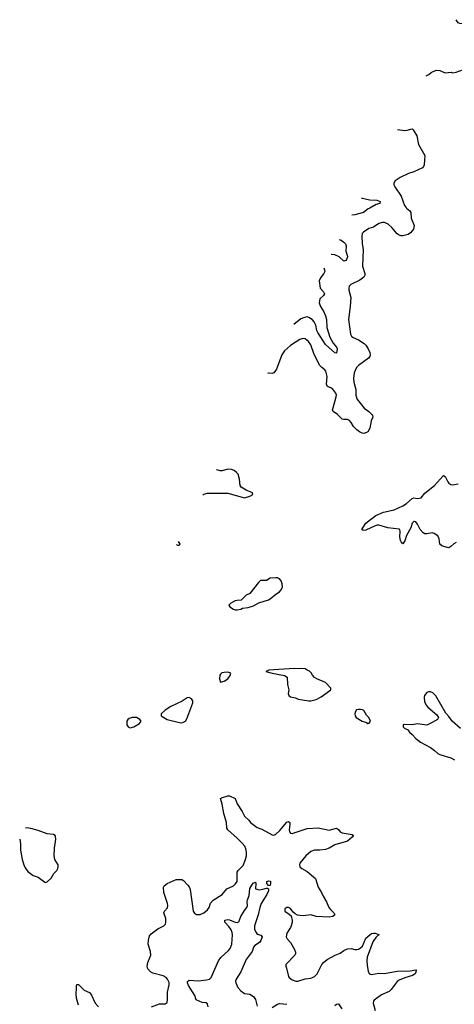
# Model space of a CAD drawing. Header units: inches. Extents: x 2220522 to 2384314, y 721474 to 893490.
# Tile 140 of 256: x 2271331 to 2276049, y 851358 to 862044. Entities that reach past the tile are written whole.
import ezdxf

# ---------------------------------------------------------------- set-up
doc = ezdxf.new("R2010")
doc.units = ezdxf.units.IN
doc.header["$MEASUREMENT"] = 0
doc.layers.add('C2875', color=7, linetype='Continuous')
doc.layers.add('C2876', color=7, linetype='Continuous')

msp = doc.modelspace()

# ---------------------------------------------------------------- linework, layer by layer
at = {"layer": 'C2875', "color": 5}
for points, elevation in [([(2275530, 860000), (2275565, 859970), (2275577, 859950), (2275580, 859890), (2275614, 859810), (2275606, 859770), (2275572, 859730), (2275547, 859713), (2275490, 859697), (2275470, 859699), (2275450, 859706), (2275430, 859721), (2275369, 859790), (2275330, 859824), (2275290, 859843), (2275270, 859844), (2275230, 859831), (2275170, 859794), (2275122, 859778), (2275062, 859738), (2275050, 859722), (2275046, 859694), (2275049, 859610), (2275061, 859550), (2275052, 859370), (2275076, 859290), (2275076, 859270), (2275065, 859250), (2275024, 859216), (2274925, 859170), (2274909, 859151), (2274902, 859130), (2274903, 859110), (2274926, 859030), (2274919, 858930), (2274901, 858790), (2274922, 858630), (2274933, 858610), (2274950, 858596), (2275010, 858569), (2275071, 858530), (2275089, 858510), (2275113, 858470), (2275131, 858431), (2275135, 858410), (2275132, 858390), (2275117, 858370), (2275007, 858290), (2274986, 858270), (2274960, 858210), (2274955, 858150), (2274958, 858110), (2274981, 858030), (2274981, 857970), (2274991, 857930), (2275069, 857829), (2275120, 857790), (2275160, 857750), (2275165, 857730), (2275146, 857690), (2275132, 857610), (2275110, 857572), (2275097, 857563), (2275066, 857554), (2275050, 857556), (2275021, 857570), (2274990, 857593), (2274954, 857630), (2274930, 857674), (2274910, 857694), (2274890, 857703), (2274850, 857703), (2274830, 857708), (2274779, 857759), (2274732, 857790), (2274728, 857810), (2274733, 857833), (2274767, 857950), (2274768, 857970), (2274762, 857990), (2274730, 858034), (2274710, 858047), (2274678, 858058), (2274667, 858067), (2274663, 858090), (2274667, 858170), (2274654, 858230), (2274644, 858244), (2274610, 858268), (2274590, 858290), (2274528, 858410), (2274490, 858514), (2274466, 858550), (2274430, 858582), (2274404, 858584), (2274370, 858573), (2274270, 858507), (2274204, 858450), (2274175, 858405), (2274117, 858250), (2274090, 858212), (2274070, 858204), (2274030, 858207), (2274025, 858209)], 280), ([(2275131, 860000), (2275113, 859990), (2275062, 859950), (2274970, 859926), (2274938, 859922)], 260), ([(2274797, 859658), (2274821, 859650), (2274850, 859630), (2274866, 859610), (2274873, 859590), (2274872, 859530), (2274887, 859487), (2274889, 859470), (2274878, 859442), (2274870, 859430), (2274850, 859424), (2274798, 859470), (2274750, 859491), (2274711, 859497)], 260), ([(2274633, 859350), (2274641, 859330), (2274644, 859310), (2274634, 859290), (2274596, 859244), (2274582, 859210), (2274594, 859130), (2274630, 859090), (2274639, 859070), (2274628, 859050), (2274590, 859014), (2274582, 858970), (2274596, 858930), (2274632, 858872), (2274651, 858831), (2274661, 858790), (2274665, 858705), (2274698, 858598), (2274734, 858534), (2274769, 858490), (2274777, 858470), (2274770, 858426), (2274750, 858427), (2274650, 858520), (2274567, 858650), (2274557, 858670), (2274544, 858730), (2274526, 858766), (2274504, 858790), (2274470, 858811), (2274450, 858818), (2274410, 858810), (2274384, 858796), (2274305, 858735)], 260), ([(2273319, 856883), (2273330, 856895), (2273370, 856906), (2273590, 856905), (2273770, 856853), (2273830, 856872), (2273862, 856890), (2273859, 856910), (2273790, 856936), (2273736, 856970), (2273723, 856990), (2273717, 857057), (2273703, 857110), (2273686, 857130), (2273658, 857150), (2273630, 857161), (2273590, 857166), (2273530, 857146), (2273506, 857146), (2273470, 857157), (2273466, 857159)], 280), ([(2276070, 856369), (2276043, 856357), (2276010, 856326), (2275990, 856313), (2275970, 856314), (2275912, 856332), (2275892, 856352), (2275885, 856410), (2275870, 856441), (2275830, 856469), (2275810, 856474), (2275750, 856465), (2275730, 856465), (2275710, 856474), (2275677, 856510), (2275649, 856570), (2275630, 856595), (2275618, 856598), (2275610, 856599), (2275590, 856579), (2275575, 856530), (2275530, 856445), (2275513, 856387), (2275490, 856357), (2275470, 856376), (2275464, 856390), (2275457, 856430), (2275462, 856490), (2275456, 856510), (2275450, 856516), (2275326, 856530), (2275230, 856558), (2275210, 856557), (2275190, 856550), (2275090, 856502), (2275061, 856501), (2275045, 856510), (2275054, 856530), (2275090, 856579), (2275139, 856621), (2275197, 856663), (2275281, 856699), (2275395, 856725), (2275490, 856768), (2275530, 856793), (2275590, 856849), (2275610, 856856), (2275650, 856847), (2275690, 856853), (2275730, 856905), (2275833, 856990), (2275930, 857096), (2275950, 857086), (2275977, 857030), (2275990, 857013), (2276010, 857001), (2276030, 856996), (2276090, 857005)], 280), ([(2273050, 856379), (2273058, 856370), (2273068, 856350), (2273061, 856339), (2273050, 856336), (2273032, 856345)], 280), ([(2276116, 854350), (2276027, 854430), (2275990, 854481), (2275957, 854517), (2275847, 854707), (2275817, 854737), (2275790, 854749), (2275770, 854749), (2275750, 854741), (2275725, 854710), (2275720, 854690), (2275725, 854645), (2275744, 854604), (2275762, 854582), (2275860, 854500), (2275876, 854470), (2275865, 854450), (2275810, 854417), (2275750, 854389), (2275650, 854402), (2275590, 854392), (2275510, 854395), (2275494, 854390), (2275492, 854370), (2275510, 854352), (2275541, 854341), (2275563, 854310), (2275590, 854287), (2275630, 854241), (2275681, 854201), (2275790, 854146), (2275834, 854114), (2275870, 854079), (2275890, 854068), (2276010, 854031), (2276051, 854010)], 320), ([(2272762, 851330), (2272850, 851362), (2272910, 851363), (2272930, 851376), (2272936, 851410), (2272935, 851490), (2272954, 851570), (2272953, 851593), (2272935, 851630), (2272920, 851650), (2272890, 851668), (2272777, 851697), (2272749, 851709), (2272721, 851741), (2272713, 851770), (2272720, 851810), (2272755, 851890), (2272751, 851930), (2272726, 852010), (2272728, 852052), (2272739, 852101), (2272757, 852123), (2272830, 852177), (2272894, 852210), (2272912, 852228), (2272918, 852250), (2272917, 852290), (2272897, 852350), (2272901, 852370), (2272934, 852406), (2272938, 852430), (2272936, 852450), (2272897, 852570), (2272892, 852628), (2272898, 852642), (2272930, 852670), (2273030, 852711), (2273070, 852713), (2273090, 852711), (2273110, 852701), (2273156, 852650), (2273170, 852631), (2273182, 852602), (2273213, 852370), (2273227, 852347), (2273250, 852333), (2273290, 852333), (2273330, 852352), (2273370, 852384), (2273387, 852410), (2273403, 852457), (2273430, 852487), (2273529, 852550), (2273581, 852610), (2273650, 852643), (2273675, 852665), (2273691, 852690), (2273693, 852790), (2273704, 852810), (2273755, 852865), (2273782, 852930), (2273791, 852970), (2273791, 853010), (2273784, 853044), (2273773, 853073), (2273746, 853106), (2273690, 853160), (2273589, 853250), (2273578, 853270), (2273577, 853330), (2273546, 853430), (2273527, 853530), (2273510, 853590), (2273520, 853600), (2273590, 853620), (2273610, 853620), (2273670, 853592), (2273693, 853533), (2273745, 853450), (2273770, 853399), (2273817, 853357), (2273838, 853330), (2273910, 853277), (2273958, 853258), (2274070, 853198), (2274090, 853193), (2274110, 853203), (2274156, 853244), (2274230, 853336), (2274250, 853342), (2274262, 853330), (2274265, 853310), (2274255, 853250), (2274259, 853230), (2274270, 853216), (2274290, 853211), (2274450, 853267), (2274570, 853274), (2274690, 853248), (2274770, 853268), (2274790, 853256), (2274810, 853230), (2274830, 853217), (2274941, 853201), (2274955, 853190), (2274940, 853170), (2274890, 853130), (2274752, 853088), (2274690, 853052), (2274650, 853038), (2274590, 853030), (2274530, 853031), (2274490, 853017), (2274436, 852970), (2274373, 852890), (2274369, 852870), (2274373, 852850), (2274393, 852833), (2274450, 852800), (2274542, 852722), (2274572, 852630), (2274608, 852570), (2274624, 852530), (2274662, 852470), (2274687, 852410), (2274705, 852385), (2274741, 852350), (2274750, 852330), (2274731, 852310), (2274690, 852304), (2274550, 852310), (2274490, 852329), (2274410, 852319), (2274370, 852320), (2274346, 852326), (2274320, 852340), (2274298, 852358), (2274270, 852397), (2274250, 852409), (2274230, 852409), (2274210, 852394), (2274210, 852367), (2274257, 852337), (2274277, 852317), (2274289, 852269), (2274288, 852248), (2274278, 852210), (2274270, 852190), (2274232, 852130), (2274223, 852090), (2274234, 852070), (2274270, 852030), (2274313, 851953), (2274324, 851924), (2274325, 851910), (2274317, 851890), (2274221, 851790), (2274219, 851770), (2274228, 851750), (2274250, 851661), (2274257, 851650), (2274290, 851624), (2274330, 851610), (2274350, 851610), (2274430, 851633), (2274490, 851640), (2274510, 851649), (2274530, 851660), (2274559, 851690), (2274611, 851789), (2274627, 851810), (2274670, 851843), (2274754, 851890), (2274808, 851912), (2274850, 851940), (2274890, 851959), (2274930, 851964), (2274970, 851954), (2274990, 851952), (2275010, 851957), (2275030, 851969), (2275051, 851989), (2275090, 852074), (2275130, 852111), (2275150, 852125), (2275170, 852131), (2275190, 852131), (2275230, 852114), (2275234, 852110), (2275217, 852103), (2275196, 852084), (2275165, 852035), (2275102, 851870), (2275099, 851830), (2275104, 851784), (2275115, 851715), (2275127, 851687), (2275150, 851681), (2275230, 851696), (2275291, 851691), (2275430, 851719), (2275570, 851721), (2275630, 851733), (2275633, 851730), (2275630, 851705), (2275622, 851690), (2275593, 851670), (2275510, 851646), (2275450, 851621), (2275430, 851605), (2275363, 851517), (2275342, 851498), (2275259, 851461), (2275179, 851401), (2275170, 851390), (2275167, 851370), (2275190, 851290)], 280), ([(2271331, 853150), (2271339, 853099), (2271341, 853030), (2271357, 852930), (2271374, 852870), (2271390, 852838), (2271420, 852800), (2271477, 852757), (2271530, 852738), (2271603, 852683), (2271610, 852681), (2271630, 852686), (2271673, 852727), (2271703, 852777), (2271733, 852810), (2271745, 852830), (2271749, 852850), (2271749, 852870), (2271711, 852931), (2271706, 852970), (2271707, 853053), (2271724, 853150), (2271720, 853180), (2271715, 853190), (2271699, 853199), (2271630, 853207), (2271530, 853245), (2271450, 853266), (2271410, 853274)], 320), ([(2271410, 853274), (2271394, 853269)], 320), ([(2273378, 851330), (2273370, 851362), (2273352, 851372), (2273310, 851376), (2273248, 851408), (2273232, 851452), (2273162, 851562), (2273152, 851590), (2273154, 851606), (2273170, 851620), (2273270, 851611), (2273358, 851622), (2273390, 851629), (2273411, 851650), (2273490, 851831), (2273515, 851865), (2273599, 851941), (2273615, 851965), (2273632, 852010), (2273641, 852110), (2273637, 852137), (2273625, 852165), (2273601, 852201), (2273558, 852250), (2273557, 852270), (2273590, 852278), (2273610, 852275), (2273668, 852250), (2273690, 852245), (2273710, 852254), (2273733, 852310), (2273770, 852374), (2273797, 852410), (2273803, 852430), (2273801, 852470), (2273804, 852490), (2273823, 852537), (2273830, 852613), (2273850, 852652), (2273870, 852676), (2273882, 852678), (2273890, 852685), (2273895, 852670), (2273891, 852610), (2273930, 852601), (2273970, 852607), (2274010, 852619), (2274019, 852619), (2274031, 852611), (2274030, 852590), (2274014, 852550), (2273951, 852450), (2273937, 852410), (2273920, 852330), (2273879, 852210), (2273879, 852170), (2273896, 852136), (2273910, 852120), (2273948, 852108), (2273963, 852090), (2273950, 852050), (2273934, 852030), (2273885, 851995), (2273870, 851978), (2273853, 851930), (2273790, 851844), (2273731, 851710), (2273679, 851630), (2273674, 851610), (2273677, 851590), (2273700, 851540), (2273730, 851504), (2273770, 851475), (2273830, 851466), (2273870, 851444), (2273892, 851410), (2273910, 851339)], 260), ([(2271968, 851350), (2271946, 851426), (2271943, 851470), (2271948, 851530), (2271946, 851554), (2271950, 851572), (2271970, 851571), (2272030, 851511), (2272090, 851485), (2272110, 851458), (2272151, 851370), (2272186, 851330)], 280), ([(2274070, 851322), (2274130, 851360), (2274150, 851367), (2274230, 851358)], 260), ([(2274750, 851345), (2274770, 851358), (2274790, 851362), (2274826, 851310)], 260)]:
    msp.add_lwpolyline(points, dxfattribs=dict(at, elevation=elevation))
for points, elevation in [([(2274110, 855987), (2274050, 855981), (2274010, 855959), (2273944, 855956), (2273923, 855937), (2273830, 855817), (2273790, 855797), (2273735, 855745), (2273690, 855742), (2273670, 855735), (2273622, 855710), (2273602, 855690), (2273612, 855670), (2273650, 855645), (2273670, 855638), (2273690, 855638), (2273730, 855647), (2273750, 855658), (2273810, 855665), (2273870, 855684), (2273925, 855716), (2274030, 855746), (2274050, 855758), (2274110, 855810), (2274150, 855833), (2274170, 855857), (2274183, 855890), (2274180, 855920), (2274170, 855954), (2274150, 855976), (2274130, 855986)], 320), ([(2273590, 854962), (2273550, 854959), (2273525, 854954), (2273510, 854942), (2273504, 854930), (2273501, 854890), (2273510, 854854), (2273550, 854866), (2273590, 854891), (2273615, 854925), (2273624, 854950)], 320), ([(2274390, 855003), (2274363, 854997), (2274310, 855001), (2274035, 854985), (2274002, 854970), (2274071, 854950), (2274206, 854926), (2274235, 854910), (2274239, 854830), (2274251, 854770), (2274246, 854730), (2274251, 854710), (2274270, 854696), (2274323, 854683), (2274354, 854670), (2274470, 854653), (2274490, 854653), (2274550, 854666), (2274604, 854696), (2274708, 854770), (2274708, 854790), (2274649, 854850), (2274555, 854890), (2274530, 854906), (2274509, 854930), (2274496, 854956), (2274475, 854975), (2274450, 854984), (2274430, 854997)], 320), ([(2273170, 854689), (2273150, 854684), (2273093, 854647), (2272971, 854590), (2272911, 854550), (2272865, 854510), (2272867, 854487), (2272932, 854450), (2273065, 854415), (2273090, 854414), (2273110, 854419), (2273129, 854431), (2273144, 854456), (2273209, 854630), (2273209, 854650), (2273195, 854674)], 320), ([(2275030, 854559), (2275010, 854559), (2274988, 854552), (2274971, 854530), (2274967, 854510), (2274971, 854490), (2274985, 854470), (2275050, 854432), (2275096, 854416), (2275110, 854406), (2275126, 854410), (2275138, 854430), (2275122, 854470), (2275097, 854497), (2275065, 854545), (2275053, 854553)], 320), ([(2272550, 854472), (2272519, 854461), (2272505, 854450), (2272495, 854430), (2272495, 854390), (2272500, 854380), (2272508, 854368), (2272530, 854359), (2272570, 854368), (2272630, 854407), (2272649, 854430), (2272635, 854450), (2272598, 854470)], 320), ([(2274030, 852646), (2274015, 852670), (2274015, 852690), (2274036, 852696), (2274053, 852693), (2274055, 852670), (2274050, 852646)], 260)]:
    msp.add_lwpolyline(points, close=True, dxfattribs=dict(at, elevation=elevation))
at = {"layer": 'C2876', "color": 5}
for points, elevation in [([(2275742, 861433), (2275771, 861450), (2275796, 861470), (2275850, 861497), (2275890, 861494), (2275950, 861469), (2276013, 861473), (2276030, 861469), (2276070, 861475), (2276150, 861503), (2276190, 861521), (2276236, 861570), (2276250, 861606), (2276251, 861630), (2276259, 861650), (2276268, 861770), (2276267, 861867), (2276245, 861945), (2276218, 861978), (2276178, 861998), (2276110, 862001), (2276090, 862011), (2276068, 862044)], 280), ([(2275433, 860852), (2275510, 860842), (2275536, 860844), (2275577, 860857), (2275590, 860858), (2275602, 860850), (2275643, 860783), (2275661, 860690), (2275730, 860570), (2275722, 860470), (2275716, 860450), (2275705, 860435), (2275609, 860391), (2275550, 860376), (2275461, 860330), (2275405, 860295), (2275393, 860270), (2275393, 860250), (2275402, 860230), (2275470, 860130), (2275508, 860028), (2275525, 860005), (2275530, 860000)], 280), ([(2275037, 860109), (2275050, 860108), (2275130, 860088), (2275207, 860087), (2275245, 860070), (2275241, 860050), (2275202, 860038), (2275131, 860000)], 260)]:
    msp.add_lwpolyline(points, dxfattribs=dict(at, elevation=elevation))

doc.saveas('drawing.dxf')
